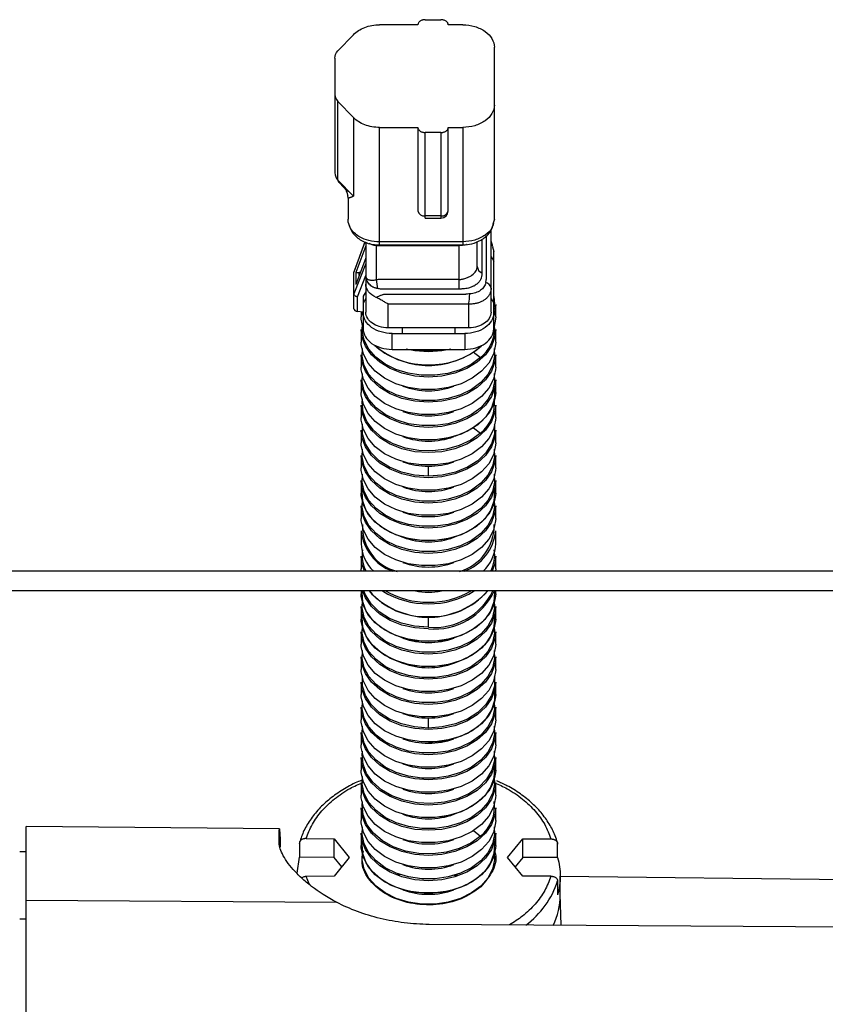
# Model space of a CAD drawing. Header units: millimetres. Extents: x -103 to 103, y -108 to 42.
# Tile 24 of 25: x -31 to 30, y -33 to 42. Entities that reach past the tile are written whole.
import ezdxf

# ---------------------------------------------------------------- set-up
doc = ezdxf.new("R2010")
doc.units = ezdxf.units.MM

msp = doc.modelspace()

# ---------------------------------------------------------------- linework, layer by layer
at = {"color": 7, "linetype": 'Continuous', "lineweight": 25}
for p, q in [((-0.25, 41.82), (0.95, 41.82)), ((-0.8, 41.431), (-3.7, 41.431)), ((2.6, 41.431), (1.5, 41.431)), ((-5.69, 40.682), (-6.861, 39.454)), ((5, 26.687), (5, 39.734)), ((-7.1, 38.901), (-7.1, 30.207)), ((-6.861, 35.629), (-5.69, 34.401)), ((-6.861, 29.654), (-6.861, 35.629)), ((-5.69, 34.401), (-5.69, 28.426)), ((-3.7, 33.653), (-0.8, 33.653)), ((-3.7, 24.738), (-3.7, 33.653)), ((-0.8, 33.653), (-0.8, 27.324)), ((1.5, 27.324), (1.5, 33.653)), ((1.5, 33.653), (2.6, 33.653)), ((2.6, 33.653), (2.6, 24.974)), ((-0.25, 26.774), (-0.25, 33.264)), ((0.95, 33.264), (-0.25, 33.264)), ((0.95, 33.264), (0.95, 26.774)), ((-5.69, 28.426), (-6.861, 29.654)), ((-6.808, 29.507), (-6.385, 29.063)), ((-6.1, 28.322), (-6.1, 26.692)), ((0.95, 26.935), (-0.25, 26.935)), ((-0.25, 26.774), (0.95, 26.774)), ((5, 26.687), (4.896, 26.32)), ((-4.811, 24.974), (-5.651, 22.671)), ((-4.75, 24.679), (-5.516, 22.657)), ((-4.75, 24.939), (-4.75, 22.374)), ((-3.95, 22.097), (-3.95, 24.691)), ((2.3, 24.69), (2.3, 21.389)), ((3.7, 23.101), (3.7, 24.994)), ((4.851, 24.598), (4.95, 24.248)), ((4.95, 18.379), (4.95, 24.248)), ((-4.75, 23.323), (-5.65, 21.039)), ((-4.75, 23.759), (-5.516, 21.738)), ((4.75, 23.859), (4.95, 23.506)), ((-5.65, 19.906), (-5.65, 22.65)), ((-5.516, 22.657), (-5.516, 21.738)), ((-5.516, 22.657), (-5.25, 22.657)), ((-5.392, 20.8), (-4.75, 22.43)), ((-5.25, 22.657), (-5.138, 22.737)), ((-5.25, 22.44), (-5.25, 22.657)), ((-4.75, 22.275), (-4.75, 19.652)), ((-5.652, 21.326), (-5.65, 21.326)), ((-4.75, 21.187), (-4.95, 20.854)), ((2.3, 21.389), (-3.645, 21.389)), ((2.796, 20.991), (-3.355, 20.991)), ((4.75, 19.652), (4.75, 21.458)), ((-5.392, 19.696), (-5.392, 20.8)), ((-4.95, 20.854), (-4.95, 18.379)), ((-4.75, 20.677), (-4.95, 20.324)), ((-3.05, 18.45), (-3.05, 20.268)), ((3.05, 20.256), (3.05, 18.45)), ((4.75, 20.677), (4.95, 20.324)), ((5.1, 19.282), (5.1, 20.234)), ((-4.95, 19.652), (-5.392, 19.696)), ((-5.1, 19.667), (-5.1, 19.282)), ((-4.95, 19.365), (-5.035, 19.66)), ((-5.1, 18.324), (-5.1, 17.373)), ((3.05, 18.45), (-3.05, 18.45)), ((-2.75, 18.025), (2.75, 18.025)), ((-2.75, 16.823), (-2.75, 18.025)), ((-2, 18.45), (-2, 18.025)), ((2, 18.45), (2, 18.025)), ((2.75, 18.025), (2.75, 16.823)), ((5.1, 17.373), (5.1, 18.324)), ((-2.75, 16.823), (2.75, 16.823)), ((-5.1, 16.415), (-5.1, 15.464)), ((5.1, 15.464), (5.1, 16.415)), ((-5.1, 14.506), (-5.1, 13.555)), ((5.1, 13.555), (5.1, 14.506)), ((-5.1, 12.597), (-5.1, 11.645)), ((5.1, 11.645), (5.1, 12.597)), ((-5.1, 10.688), (-5.1, 9.736)), ((5.1, 9.736), (5.1, 10.688)), ((-5.1, 8.778), (-5.1, 7.827)), ((5.1, 7.827), (5.1, 8.778)), ((0, 7.203), (0, 7.961)), ((-5.1, 6.869), (-5.1, 5.918)), ((5.1, 5.918), (5.1, 6.869)), ((-5.1, 4.96), (-5.1, 4.009)), ((5.1, 4.009), (5.1, 4.96)), ((-5.1, 3.051), (-5.1, 2.099)), ((5.1, 2.099), (5.1, 3.051)), ((-5.1, 1.142), (-5.1, 0.19)), ((5.1, 0.19), (5.1, 1.142)), ((86.2, 0), (-86.2, 0)), ((86.2, -1.5), (-86.2, -1.5)), ((-5.1, -1.5), (-5.1, -1.719)), ((5.1, -1.719), (5.1, -1.5)), ((-5.1, -2.677), (-5.1, -3.628)), ((5.1, -3.628), (5.1, -2.677)), ((0, -4.252), (0, -3.494)), ((-5.1, -4.586), (-5.1, -5.537)), ((5.1, -5.537), (5.1, -4.586)), ((-5.1, -6.495), (-5.1, -7.446)), ((5.1, -7.446), (5.1, -6.495)), ((-5.1, -8.404), (-5.1, -9.356)), ((5.1, -9.356), (5.1, -8.404)), ((-5.1, -10.313), (-5.1, -11.265)), ((5.1, -11.265), (5.1, -10.313)), ((0, -11.889), (0, -11.131)), ((-5.1, -12.223), (-5.1, -13.174)), ((5.1, -13.174), (5.1, -12.223)), ((-5.1, -14.132), (-5.1, -15.083)), ((5.1, -15.083), (5.1, -14.132)), ((-5.1, -16.041), (-5.1, -16.992)), ((5.1, -16.992), (5.1, -16.041)), ((-5.1, -17.95), (-5.1, -18.902)), ((5.1, -18.902), (5.1, -17.95)), ((-11.297, -19.534), (-30.5, -19.366)), ((-30.5, -107.5), (-30.5, -19.366)), ((-5.1, -19.859), (-5.1, -20.811)), ((5.1, -20.811), (5.1, -19.859)), ((-9.788, -20.621), (-9.788, -21.681)), ((-9.279, -20.274), (-7.155, -20.3)), ((-7.155, -20.3), (-6, -21.714)), ((-7.155, -21.714), (-7.155, -20.3)), ((6, -21.714), (7.155, -20.3)), ((7.155, -20.3), (9.287, -20.3)), ((7.155, -21.714), (7.155, -20.3)), ((9.798, -21.714), (9.798, -20.653)), ((-30.5, -21.271), (-31, -21.266)), ((-9.967, -22.904), (-9.788, -21.681)), ((-7.155, -21.714), (-9.788, -21.681)), ((-6, -21.714), (-7.155, -23.128)), ((-6.577, -22.421), (-7.155, -21.714)), ((7.155, -23.128), (6, -21.714)), ((7.155, -21.714), (6.577, -22.421)), ((9.798, -21.714), (7.155, -21.714)), ((-7.155, -23.128), (-9.279, -23.154)), ((-2.381, -22.989), (-2.18, -22.991)), ((1.935, -23.037), (2.224, -23.04)), ((9.287, -23.128), (7.155, -23.128)), ((10, -24.542), (10, -23.128)), ((10.003, -23.127), (86.611, -23.981)), ((9.798, -23.482), (9.798, -24.542)), ((10.058, -26.844), (10, -24.481)), ((-30.5, -24.949), (-6.966, -25.103)), ((-30.5, -26.381), (-31, -26.377)), ((86.7, -27.318), (0.053, -26.782))]:
    msp.add_line(p, q, dxfattribs=at)
at = {"color": 8, "linetype": 'Continuous', "lineweight": 25}
for p, q in [((-6.357, 29.086), (-5.69, 28.426)), ((4.394, 22.121), (4.394, 25.456)), ((-5.65, 22.649), (-4.803, 24.969)), ((4.056, 25.175), (4.056, 22.63)), ((3.392, 16.634), (3.948, 16.194)), ((3.421, 10.883), (3.948, 10.466)), ((3.421, -19.664), (3.948, -20.081)), ((-9.016, -23.754), (-9.279, -23.154))]:
    msp.add_line(p, q, dxfattribs=at)
at = {"color": 7, "linetype": 'Continuous', "lineweight": 25, "flags": 128}
for points in [[(-6.099, 28.313), (-6.112, 28.481), (-6.118, 28.521)], [(2.618, 24.74), (2.617, 24.741), (2.616, 24.743)], [(5.1, 20.234), (5.041, 19.687), (4.95, 19.365)], [(-4.95, 18.414), (-5.093, 19.1), (-5.1, 19.282)], [(3.948, 16.194), (3.242, 15.678), (2.405, 15.273), (1.47, 14.995), (0.474, 14.855), (-0.54, 14.86), (-1.533, 15.009), (-2.463, 15.295), (-3.293, 15.708), (-3.988, 16.231), (-4.521, 16.841), (-4.87, 17.515), (-5.02, 18.225), (-4.992, 18.803)], [(5.1, 19.282), (5.093, 19.1), (4.95, 18.414)], [(0, 14.718), (-1.027, 14.792), (-2.011, 15.01), (-2.913, 15.365), (-3.696, 15.84), (-4.328, 16.417), (-4.783, 17.072), (-5.041, 17.778), (-5.1, 18.324)], [(5.1, 18.324), (5.041, 17.778), (4.783, 17.072), (4.328, 16.417), (3.696, 15.84), (2.913, 15.365), (2.011, 15.01), (1.027, 14.792), (0, 14.718)], [(5.1, 17.373), (5.093, 17.19), (4.937, 16.469), (4.579, 15.785), (4.033, 15.166), (3.322, 14.637), (2.475, 14.22), (1.527, 13.932), (0.516, 13.785), (-0.516, 13.785), (-1.527, 13.932), (-2.475, 14.22), (-3.322, 14.637), (-4.033, 15.166), (-4.579, 15.785), (-4.937, 16.469), (-5.093, 17.19), (-5.1, 17.373)], [(4.992, 16.894), (5.019, 16.304), (4.865, 15.593), (4.512, 14.919), (3.974, 14.309), (3.273, 13.787), (2.439, 13.377), (1.504, 13.093), (0.508, 12.948), (-0.508, 12.948), (-1.504, 13.093), (-2.439, 13.377), (-3.273, 13.787), (-3.974, 14.309), (-4.512, 14.919), (-4.865, 15.593), (-5.019, 16.304), (-4.992, 16.894)], [(0, 16.627), (-1.027, 16.701), (-1.693, 16.832)], [(1.693, 16.832), (1.027, 16.701), (0, 16.627)], [(0, 12.809), (-1.027, 12.883), (-2.011, 13.101), (-2.913, 13.455), (-3.696, 13.931), (-4.328, 14.508), (-4.783, 15.163), (-5.041, 15.869), (-5.1, 16.415)], [(5.1, 16.415), (5.041, 15.869), (4.783, 15.163), (4.328, 14.508), (3.696, 13.931), (2.913, 13.455), (2.011, 13.101), (1.027, 12.883), (0, 12.809)], [(5.1, 15.464), (5.093, 15.281), (4.937, 14.56), (4.579, 13.876), (4.033, 13.256), (3.322, 12.728), (2.475, 12.311), (1.527, 12.023), (0.516, 11.876), (-0.516, 11.876), (-1.527, 12.023), (-2.475, 12.311), (-3.322, 12.728), (-4.033, 13.256), (-4.579, 13.876), (-4.937, 14.56), (-5.093, 15.281), (-5.1, 15.464)], [(4.992, 14.985), (5.019, 14.394), (4.865, 13.684), (4.512, 13.01), (3.974, 12.399), (3.273, 11.878), (2.439, 11.468), (1.504, 11.184), (0.508, 11.039), (-0.508, 11.039), (-1.504, 11.184), (-2.439, 11.468), (-3.273, 11.878), (-3.974, 12.399), (-4.512, 13.01), (-4.865, 13.684), (-5.019, 14.394), (-4.992, 14.985)], [(0, 10.9), (-1.027, 10.974), (-2.011, 11.192), (-2.913, 11.546), (-3.696, 12.021), (-4.328, 12.598), (-4.783, 13.254), (-5.041, 13.96), (-5.1, 14.506)], [(5.1, 14.506), (5.041, 13.96), (4.783, 13.254), (4.328, 12.598), (3.696, 12.021), (2.913, 11.546), (2.011, 11.192), (1.027, 10.974), (0, 10.9)], [(5.1, 13.555), (5.093, 13.372), (4.937, 12.651), (4.579, 11.966), (4.033, 11.347), (3.322, 10.818), (2.475, 10.401), (1.527, 10.114), (0.516, 9.967), (-0.516, 9.967), (-1.527, 10.114), (-2.475, 10.401), (-3.322, 10.818), (-4.033, 11.347), (-4.579, 11.966), (-4.937, 12.651), (-5.093, 13.372), (-5.1, 13.555)], [(5.004, 13.811), (4.998, 13.115), (4.779, 12.388), (4.352, 11.709), (3.734, 11.109), (2.954, 10.611), (2.044, 10.24), (1.045, 10.01), (0, 9.933)], [(3.948, 10.466), (3.215, 9.934), (2.341, 9.521), (1.366, 9.246), (0.331, 9.12), (-0.719, 9.148), (-1.738, 9.331), (-2.68, 9.659), (-3.505, 10.119), (-4.177, 10.69), (-4.667, 11.347), (-4.952, 12.062), (-5.021, 12.803), (-4.992, 13.076)], [(0, 8.991), (-1.027, 9.064), (-2.011, 9.283), (-2.913, 9.637), (-3.696, 10.112), (-4.328, 10.689), (-4.783, 11.344), (-5.041, 12.051), (-5.1, 12.597)], [(5.1, 12.597), (5.041, 12.051), (4.783, 11.344), (4.328, 10.689), (3.696, 10.112), (2.913, 9.637), (2.011, 9.283), (1.027, 9.064), (0, 8.991)], [(5.1, 11.645), (5.093, 11.463), (4.937, 10.742), (4.579, 10.057), (4.033, 9.438), (3.322, 8.909), (2.475, 8.492), (1.527, 8.205), (0.516, 8.058), (-0.516, 8.058), (-1.527, 8.205), (-2.475, 8.492), (-3.322, 8.909), (-4.033, 9.438), (-4.579, 10.057), (-4.937, 10.742), (-5.093, 11.463), (-5.1, 11.645)], [(0, 7.081), (-1.027, 7.155), (-2.011, 7.374), (-2.913, 7.728), (-3.696, 8.203), (-4.328, 8.78), (-4.783, 9.435), (-5.041, 10.142), (-5.1, 10.688)], [(0, 7.203), (-1.045, 7.28), (-2.044, 7.51), (-2.954, 7.881), (-3.734, 8.378), (-4.352, 8.979), (-4.779, 9.658), (-4.998, 10.385), (-4.998, 11.127), (-4.992, 11.167)], [(4.992, 11.167), (4.998, 11.127), (4.998, 10.385), (4.779, 9.658), (4.352, 8.979), (3.734, 8.378), (2.954, 7.881), (2.044, 7.51), (1.045, 7.28), (0, 7.203)], [(5.1, 10.688), (5.041, 10.142), (4.783, 9.435), (4.328, 8.78), (3.696, 8.203), (2.913, 7.728), (2.011, 7.374), (1.027, 7.155), (0, 7.081)], [(5.1, 9.736), (5.093, 9.554), (4.937, 8.832), (4.579, 8.148), (4.033, 7.529), (3.322, 7), (2.475, 6.583), (1.527, 6.295), (0.516, 6.148), (-0.516, 6.148), (-1.527, 6.295), (-2.475, 6.583), (-3.322, 7), (-4.033, 7.529), (-4.579, 8.148), (-4.937, 8.832), (-5.093, 9.554), (-5.1, 9.736)], [(4.992, 9.257), (5.019, 8.667), (4.865, 7.956), (4.512, 7.282), (3.974, 6.672), (3.273, 6.151), (2.439, 5.74), (1.504, 5.456), (0.508, 5.312), (-0.508, 5.312), (-1.504, 5.456), (-2.439, 5.74), (-3.273, 6.151), (-3.974, 6.672), (-4.512, 7.282), (-4.865, 7.956), (-5.019, 8.667), (-4.992, 9.257)], [(0, 5.172), (-1.027, 5.246), (-2.011, 5.464), (-2.913, 5.819), (-3.696, 6.294), (-4.328, 6.871), (-4.783, 7.526), (-5.041, 8.232), (-5.1, 8.778)], [(5.1, 8.778), (5.041, 8.232), (4.783, 7.526), (4.328, 6.871), (3.696, 6.294), (2.913, 5.819), (2.011, 5.464), (1.027, 5.246), (0, 5.172)], [(5.1, 7.827), (5.093, 7.644), (4.937, 6.923), (4.579, 6.239), (4.033, 5.62), (3.322, 5.091), (2.475, 4.674), (1.527, 4.386), (0.516, 4.239), (-0.516, 4.239), (-1.527, 4.386), (-2.475, 4.674), (-3.322, 5.091), (-4.033, 5.62), (-4.579, 6.239), (-4.937, 6.923), (-5.093, 7.644), (-5.1, 7.827)], [(0, 3.263), (-1.027, 3.337), (-2.011, 3.555), (-2.913, 3.909), (-3.696, 4.385), (-4.328, 4.962), (-4.783, 5.617), (-5.041, 6.323), (-5.1, 6.869)], [(4.992, 7.348), (5.019, 6.758), (4.865, 6.047), (4.512, 5.373), (3.974, 4.763), (3.273, 4.242), (2.439, 3.831), (1.504, 3.547), (0.508, 3.403), (-0.508, 3.403), (-1.504, 3.547), (-2.439, 3.831), (-3.273, 4.242), (-3.974, 4.763), (-4.512, 5.373), (-4.865, 6.047), (-5.019, 6.758), (-4.992, 7.348)], [(5.1, 6.869), (5.041, 6.323), (4.783, 5.617), (4.328, 4.962), (3.696, 4.385), (2.913, 3.909), (2.011, 3.555), (1.027, 3.337), (0, 3.263)], [(0, 2.296), (-1.012, 2.369), (-1.982, 2.584), (-2.871, 2.933), (-3.642, 3.401), (-4.265, 3.97), (-4.712, 4.615), (-4.967, 5.311), (-5.019, 6.029), (-5.004, 6.174)], [(5.004, 6.174), (5.019, 6.029), (4.967, 5.311), (4.712, 4.615), (4.265, 3.97), (3.642, 3.401), (2.871, 2.933), (1.982, 2.584), (1.012, 2.369), (0, 2.296)], [(5.1, 5.918), (5.093, 5.735), (4.937, 5.014), (4.579, 4.33), (4.033, 3.71), (3.322, 3.182), (2.475, 2.765), (1.527, 2.477), (0.516, 2.33), (-0.516, 2.33), (-1.527, 2.477), (-2.475, 2.765), (-3.322, 3.182), (-4.033, 3.71), (-4.579, 4.33), (-4.937, 5.014), (-5.093, 5.735), (-5.1, 5.918)], [(4.992, 5.439), (5.019, 4.849), (4.865, 4.138), (4.512, 3.464), (3.974, 2.853), (3.273, 2.332), (2.439, 1.922), (1.504, 1.638), (0.508, 1.493), (-0.508, 1.493), (-1.504, 1.638), (-2.439, 1.922), (-3.273, 2.332), (-3.974, 2.853), (-4.512, 3.464), (-4.865, 4.138), (-5.019, 4.849), (-4.992, 5.439)], [(0, 1.354), (-1.027, 1.428), (-2.011, 1.646), (-2.913, 2), (-3.696, 2.475), (-4.328, 3.052), (-4.783, 3.708), (-5.041, 4.414), (-5.1, 4.96)], [(5.1, 4.96), (5.041, 4.414), (4.783, 3.708), (4.328, 3.052), (3.696, 2.475), (2.913, 2), (2.011, 1.646), (1.027, 1.428), (0, 1.354)], [(5.1, 4.009), (5.093, 3.826), (4.937, 3.105), (4.579, 2.42), (4.033, 1.801), (3.322, 1.272), (2.475, 0.856), (1.527, 0.568), (0.516, 0.421), (-0.516, 0.421), (-1.527, 0.568), (-2.475, 0.856), (-3.322, 1.272), (-4.033, 1.801), (-4.579, 2.42), (-4.937, 3.105), (-5.093, 3.826), (-5.1, 4.009)], [(-4.838, 0), (-5.041, 0.596), (-5.1, 1.142)], [(5.1, 1.142), (5.041, 0.596), (4.838, 0)], [(-5.093, 0), (-5.093, 0.008), (-5.1, 0.19)], [(5.1, 0.19), (5.093, 0.008), (5.093, 0)], [(0, -4.374), (-1.027, -4.3), (-2.011, -4.081), (-2.913, -3.727), (-3.696, -3.252), (-4.328, -2.675), (-4.783, -2.02), (-5.004, -1.463)], [(5.004, -1.463), (5.019, -1.607), (4.967, -2.325), (4.712, -3.021), (4.265, -3.667), (3.642, -4.235), (2.871, -4.704), (1.982, -5.053), (1.012, -5.268), (0, -5.341)], [(5.1, -1.719), (5.093, -1.902), (4.937, -2.623), (4.579, -3.307), (4.033, -3.926), (3.322, -4.455), (2.475, -4.872), (1.527, -5.16), (0.516, -5.307), (-0.516, -5.307), (-1.527, -5.16), (-2.475, -4.872), (-3.322, -4.455), (-4.033, -3.926), (-4.579, -3.307), (-4.937, -2.623), (-5.093, -1.902), (-5.1, -1.719)], [(0, -5.341), (-1.012, -5.268), (-1.982, -5.053), (-2.871, -4.704), (-3.642, -4.235), (-4.265, -3.667), (-4.712, -3.021), (-4.967, -2.325), (-5.019, -1.607), (-5.009, -1.5)], [(4.992, -2.198), (5.019, -2.788), (4.865, -3.499), (4.512, -4.173), (3.974, -4.783), (3.273, -5.304), (2.439, -5.715), (1.504, -5.999), (0.508, -6.143), (-0.508, -6.143), (-1.504, -5.999), (-2.439, -5.715), (-3.273, -5.304), (-3.974, -4.783), (-4.512, -4.173), (-4.865, -3.499), (-5.019, -2.788), (-4.992, -2.198)], [(0, -4.252), (-1.045, -4.175), (-2.044, -3.945), (-2.954, -3.574), (-3.734, -3.077), (-4.352, -2.476), (-4.779, -1.797), (-4.896, -1.5)], [(0.562, -1.5), (0, -1.522), (-0.562, -1.5)], [(0, -6.283), (-1.027, -6.209), (-2.011, -5.991), (-2.913, -5.637), (-3.696, -5.161), (-4.328, -4.584), (-4.783, -3.929), (-5.041, -3.223), (-5.1, -2.677)], [(5.1, -2.677), (5.041, -3.223), (4.783, -3.929), (4.328, -4.584), (3.696, -5.161), (2.913, -5.637), (2.011, -5.991), (1.027, -6.209), (0, -6.283)], [(5.1, -3.628), (5.093, -3.811), (4.937, -4.532), (4.579, -5.216), (4.033, -5.835), (3.322, -6.364), (2.475, -6.781), (1.527, -7.069), (0.516, -7.216), (-0.516, -7.216), (-1.527, -7.069), (-2.475, -6.781), (-3.322, -6.364), (-4.033, -5.835), (-4.579, -5.216), (-4.937, -4.532), (-5.093, -3.811), (-5.1, -3.628)], [(0, -7.25), (-1.012, -7.177), (-1.982, -6.962), (-2.871, -6.613), (-3.642, -6.145), (-4.265, -5.576), (-4.712, -4.931), (-4.967, -4.235), (-5.019, -3.517), (-5.004, -3.372)], [(5.004, -3.372), (5.019, -3.517), (4.967, -4.235), (4.712, -4.931), (4.265, -5.576), (3.642, -6.145), (2.871, -6.613), (1.982, -6.962), (1.012, -7.177), (0, -7.25)], [(4.992, -4.107), (5.019, -4.697), (4.865, -5.408), (4.512, -6.082), (3.974, -6.693), (3.273, -7.214), (2.439, -7.624), (1.504, -7.908), (0.508, -8.053), (-0.508, -8.053), (-1.504, -7.908), (-2.439, -7.624), (-3.273, -7.214), (-3.974, -6.693), (-4.512, -6.082), (-4.865, -5.408), (-5.019, -4.697), (-4.992, -4.107)], [(0, -8.192), (-1.027, -8.118), (-2.011, -7.9), (-2.913, -7.546), (-3.696, -7.07), (-4.328, -6.493), (-4.783, -5.838), (-5.041, -5.132), (-5.1, -4.586)], [(5.1, -4.586), (5.041, -5.132), (4.783, -5.838), (4.328, -6.493), (3.696, -7.07), (2.913, -7.546), (2.011, -7.9), (1.027, -8.118), (0, -8.192)], [(5.1, -5.537), (5.093, -5.72), (4.937, -6.441), (4.579, -7.125), (4.033, -7.745), (3.322, -8.274), (2.475, -8.69), (1.527, -8.978), (0.516, -9.125), (-0.516, -9.125), (-1.527, -8.978), (-2.475, -8.69), (-3.322, -8.274), (-4.033, -7.745), (-4.579, -7.125), (-4.937, -6.441), (-5.093, -5.72), (-5.1, -5.537)], [(0, -10.101), (-1.027, -10.027), (-2.011, -9.809), (-2.913, -9.455), (-3.696, -8.98), (-4.328, -8.403), (-4.783, -7.748), (-5.041, -7.041), (-5.1, -6.495)], [(4.992, -6.016), (5.019, -6.607), (4.865, -7.317), (4.512, -7.992), (3.974, -8.602), (3.273, -9.123), (2.439, -9.534), (1.504, -9.817), (0.508, -9.962), (-0.508, -9.962), (-1.504, -9.817), (-2.439, -9.534), (-3.273, -9.123), (-3.974, -8.602), (-4.512, -7.992), (-4.865, -7.317), (-5.019, -6.607), (-4.992, -6.016)], [(5.1, -6.495), (5.041, -7.041), (4.783, -7.748), (4.328, -8.403), (3.696, -8.98), (2.913, -9.455), (2.011, -9.809), (1.027, -10.027), (0, -10.101)], [(5.1, -7.446), (5.093, -7.629), (4.937, -8.35), (4.579, -9.035), (4.033, -9.654), (3.322, -10.183), (2.475, -10.6), (1.527, -10.887), (0.516, -11.034), (-0.516, -11.034), (-1.527, -10.887), (-2.475, -10.6), (-3.322, -10.183), (-4.033, -9.654), (-4.579, -9.035), (-4.937, -8.35), (-5.093, -7.629), (-5.1, -7.446)], [(0, -11.889), (-1.045, -11.812), (-2.044, -11.582), (-2.954, -11.211), (-3.734, -10.714), (-4.352, -10.113), (-4.779, -9.434), (-4.998, -8.707), (-4.998, -7.964), (-4.992, -7.925)], [(4.992, -7.925), (4.998, -7.964), (4.998, -8.707), (4.779, -9.434), (4.352, -10.113), (3.734, -10.714), (2.954, -11.211), (2.044, -11.582), (1.045, -11.812), (0, -11.889)], [(0, -12.011), (-1.027, -11.937), (-2.011, -11.718), (-2.913, -11.364), (-3.696, -10.889), (-4.328, -10.312), (-4.783, -9.657), (-5.041, -8.95), (-5.1, -8.404)], [(5.1, -8.404), (5.041, -8.95), (4.783, -9.657), (4.328, -10.312), (3.696, -10.889), (2.913, -11.364), (2.011, -11.718), (1.027, -11.937), (0, -12.011)], [(5.1, -9.356), (5.093, -9.538), (4.937, -10.26), (4.579, -10.944), (4.033, -11.563), (3.322, -12.092), (2.475, -12.509), (1.527, -12.797), (0.516, -12.943), (-0.516, -12.943), (-1.527, -12.797), (-2.475, -12.509), (-3.322, -12.092), (-4.033, -11.563), (-4.579, -10.944), (-4.937, -10.26), (-5.093, -9.538), (-5.1, -9.356)], [(5.004, -9.1), (4.998, -9.796), (4.779, -10.522), (4.352, -11.201), (3.734, -11.802), (2.954, -12.299), (2.044, -12.67), (1.045, -12.9), (0, -12.977)], [(0, -13.92), (-1.027, -13.846), (-2.011, -13.627), (-2.913, -13.273), (-3.696, -12.798), (-4.328, -12.221), (-4.783, -11.566), (-5.041, -10.86), (-5.1, -10.313)], [(4.992, -9.835), (5.019, -10.425), (4.865, -11.136), (4.512, -11.81), (3.974, -12.42), (3.273, -12.941), (2.439, -13.352), (1.504, -13.635), (0.508, -13.78), (-0.508, -13.78), (-1.504, -13.635), (-2.439, -13.352), (-3.273, -12.941), (-3.974, -12.42), (-4.512, -11.81), (-4.865, -11.136), (-5.019, -10.425), (-4.992, -9.835)], [(5.1, -10.313), (5.041, -10.86), (4.783, -11.566), (4.328, -12.221), (3.696, -12.798), (2.913, -13.273), (2.011, -13.627), (1.027, -13.846), (0, -13.92)], [(5.1, -11.265), (5.093, -11.447), (4.937, -12.169), (4.579, -12.853), (4.033, -13.472), (3.322, -14.001), (2.475, -14.418), (1.527, -14.706), (0.516, -14.853), (-0.516, -14.853), (-1.527, -14.706), (-2.475, -14.418), (-3.322, -14.001), (-4.033, -13.472), (-4.579, -12.853), (-4.937, -12.169), (-5.093, -11.447), (-5.1, -11.265)], [(4.992, -11.744), (5.019, -12.334), (4.865, -13.045), (4.512, -13.719), (3.974, -14.329), (3.273, -14.85), (2.439, -15.261), (1.504, -15.545), (0.508, -15.689), (-0.508, -15.689), (-1.504, -15.545), (-2.439, -15.261), (-3.273, -14.85), (-3.974, -14.329), (-4.512, -13.719), (-4.865, -13.045), (-5.019, -12.334), (-4.992, -11.744)], [(0, -15.829), (-1.027, -15.755), (-2.011, -15.537), (-2.913, -15.183), (-3.696, -14.707), (-4.328, -14.13), (-4.783, -13.475), (-5.041, -12.769), (-5.1, -12.223)], [(5.1, -12.223), (5.041, -12.769), (4.783, -13.475), (4.328, -14.13), (3.696, -14.707), (2.913, -15.183), (2.011, -15.537), (1.027, -15.755), (0, -15.829)], [(5.1, -13.174), (5.093, -13.357), (4.937, -14.078), (4.579, -14.762), (4.033, -15.381), (3.322, -15.91), (2.475, -16.327), (1.527, -16.615), (0.516, -16.762), (-0.516, -16.762), (-1.527, -16.615), (-2.475, -16.327), (-3.322, -15.91), (-4.033, -15.381), (-4.579, -14.762), (-4.937, -14.078), (-5.093, -13.357), (-5.1, -13.174)], [(0, -17.738), (-1.027, -17.664), (-2.011, -17.446), (-2.913, -17.092), (-3.696, -16.616), (-4.328, -16.039), (-4.783, -15.384), (-5.041, -14.678), (-5.1, -14.132)], [(4.992, -13.653), (5.007, -14.363), (4.813, -15.084), (4.414, -15.762), (3.827, -16.367), (3.076, -16.873), (2.194, -17.26), (1.218, -17.511), (0.191, -17.614), (-0.845, -17.566), (-1.845, -17.369), (-2.765, -17.03), (-3.568, -16.565), (-4.219, -15.994), (-4.69, -15.339), (-4.961, -14.631), (-5.02, -13.898), (-4.992, -13.653)], [(5.1, -14.132), (5.041, -14.678), (4.783, -15.384), (4.328, -16.039), (3.696, -16.616), (2.913, -17.092), (2.011, -17.446), (1.027, -17.664), (0, -17.738)], [(5.004, -14.827), (5.019, -14.972), (4.967, -15.69), (4.712, -16.386), (4.265, -17.031), (3.642, -17.6), (2.871, -18.068), (1.982, -18.417), (1.012, -18.632), (0, -18.705)], [(5.1, -15.083), (5.093, -15.266), (4.937, -15.987), (4.579, -16.671), (4.033, -17.291), (3.322, -17.819), (2.475, -18.236), (1.527, -18.524), (0.516, -18.671), (-0.516, -18.671), (-1.527, -18.524), (-2.475, -18.236), (-3.322, -17.819), (-4.033, -17.291), (-4.579, -16.671), (-4.937, -15.987), (-5.093, -15.266), (-5.1, -15.083)], [(4.992, -15.562), (5.019, -16.153), (4.865, -16.863), (4.512, -17.537), (3.974, -18.148), (3.273, -18.669), (2.439, -19.079), (1.504, -19.363), (0.508, -19.508), (-0.508, -19.508), (-1.504, -19.363), (-2.439, -19.079), (-3.273, -18.669), (-3.974, -18.148), (-4.512, -17.537), (-4.865, -16.863), (-5.019, -16.153), (-4.992, -15.562)], [(0, -19.647), (-1.027, -19.573), (-2.011, -19.355), (-2.913, -19.001), (-3.696, -18.526), (-4.328, -17.949), (-4.783, -17.293), (-5.041, -16.587), (-5.1, -16.041)], [(5.1, -16.041), (5.041, -16.587), (4.783, -17.293), (4.328, -17.949), (3.696, -18.526), (2.913, -19.001), (2.011, -19.355), (1.027, -19.573), (0, -19.647)], [(5.1, -16.992), (5.093, -17.175), (4.937, -17.896), (4.579, -18.581), (4.033, -19.2), (3.322, -19.729), (2.475, -20.146), (1.527, -20.433), (0.516, -20.58), (-0.516, -20.58), (-1.527, -20.433), (-2.475, -20.146), (-3.322, -19.729), (-4.033, -19.2), (-4.579, -18.581), (-4.937, -17.896), (-5.093, -17.175), (-5.1, -16.992)], [(3.948, -20.081), (3.215, -20.613), (2.341, -21.026), (1.366, -21.301), (0.331, -21.427), (-0.719, -21.399), (-1.738, -21.216), (-2.68, -20.888), (-3.505, -20.428), (-4.177, -19.857), (-4.667, -19.2), (-4.952, -18.485), (-5.021, -17.744), (-4.992, -17.471)], [(0, -21.556), (-1.027, -21.483), (-2.011, -21.264), (-2.913, -20.91), (-3.696, -20.435), (-4.328, -19.858), (-4.783, -19.203), (-5.041, -18.496), (-5.1, -17.95)], [(5.1, -17.95), (5.041, -18.496), (4.783, -19.203), (4.328, -19.858), (3.696, -20.435), (2.913, -20.91), (2.011, -21.264), (1.027, -21.483), (0, -21.556)], [(5.1, -18.902), (5.093, -19.084), (4.937, -19.806), (4.579, -20.49), (4.033, -21.109), (3.322, -21.638), (2.475, -22.055), (1.527, -22.342), (0.516, -22.489), (-0.516, -22.489), (-1.527, -22.342), (-2.475, -22.055), (-3.322, -21.638), (-4.033, -21.109), (-4.579, -20.49), (-4.937, -19.806), (-5.093, -19.084), (-5.1, -18.902)], [(4.992, -19.38), (5.019, -19.971), (4.865, -20.682), (4.512, -21.356), (3.974, -21.966), (3.273, -22.487), (2.439, -22.898), (1.504, -23.181), (0.508, -23.326), (-0.508, -23.326), (-1.504, -23.181), (-2.439, -22.898), (-3.273, -22.487), (-3.974, -21.966), (-4.512, -21.356), (-4.865, -20.682), (-5.019, -19.971), (-4.992, -19.38)], [(-11.331, -20.504), (-11.322, -19.985), (-11.311, -19.661), (-11.299, -19.536), (-11.285, -19.61), (-11.271, -19.883), (-11.255, -20.353), (-11.241, -20.914)], [(0, -23.466), (-1.027, -23.392), (-2.011, -23.173), (-2.913, -22.819), (-3.696, -22.344), (-4.328, -21.767), (-4.783, -21.112), (-5.041, -20.405), (-5.1, -19.859)], [(5.1, -19.859), (5.041, -20.405), (4.783, -21.112), (4.328, -21.767), (3.696, -22.344), (2.913, -22.819), (2.011, -23.173), (1.027, -23.392), (0, -23.466)], [(5.1, -20.811), (5.093, -20.993), (4.937, -21.715), (4.579, -22.399), (4.033, -23.018), (3.322, -23.547), (2.475, -23.964), (1.527, -24.252), (0.516, -24.399), (-0.516, -24.399), (-1.527, -24.252), (-2.475, -23.964), (-3.322, -23.547), (-4.033, -23.018), (-4.579, -22.399), (-4.937, -21.715), (-5.093, -20.993), (-5.1, -20.811)], [(0, -24.433), (-1.012, -24.36), (-1.982, -24.145), (-2.871, -23.796), (-3.642, -23.327), (-4.265, -22.759), (-4.712, -22.113), (-4.967, -21.417), (-5.019, -20.699), (-5.004, -20.555)], [(5.004, -20.555), (5.019, -20.699), (4.967, -21.417), (4.712, -22.113), (4.265, -22.759), (3.642, -23.327), (2.871, -23.796), (1.982, -24.145), (1.012, -24.36), (0, -24.433)], [(4.992, -21.29), (5.019, -21.88), (4.865, -22.591), (4.512, -23.265), (3.974, -23.875), (3.273, -24.396), (2.439, -24.807), (1.504, -25.091), (0.508, -25.235), (-0.508, -25.235), (-1.504, -25.091), (-2.439, -24.807), (-3.273, -24.396), (-3.974, -23.875), (-4.512, -23.265), (-4.865, -22.591), (-5.019, -21.88), (-4.992, -21.29)]]:
    msp.add_lwpolyline(points, dxfattribs=at)
at = {"color": 7, "linetype": 'Continuous', "lineweight": 25}
for centre, radius, start, end in [((-6.296, 30.227), 0.805, 181.37244, 225.37209), ((-6.655, 29.645), 0.206, 177.38778, 221.96276), ((-0.319, 27.421), 0.491, 191.42175, 278.04947), ((0.95, 27.324), 0.55, 270, 0), ((1.019, 27.421), 0.491, 261.95053, 348.57825), ((4.249, 23.146), 0.551, 184.70118, 249.54036), ((-10.133, 20.911), 6.296, 4.76499, 10.8557), ((4.241, 21.379), 0.515, 8.82112, 78.45906), ((-4.226, 21.483), 7.379, 350.42641, 356.48929), ((2.485, 20.302), 2.54, 347.62656, 13.9561), ((2.099, 18.462), 2.926, 309.18747, 359.606), ((0.002, 21.957), 6.331, 230.03916, 309.59104), ((-0.204, 21.496), 5.839, 230.10858, 271.99841), ((0, 23.809), 7.061, 262.14704, 278.35143), ((0.177, 21.563), 5.905, 268.28124, 310.23565), ((2.149, 12.7), 2.868, 308.85004, 7.53549), ((-1.492, 3.412), 3.626, 185.71413, 250.21922), ((-1.541, 3.34), 3.456, 176.85018, 256.2643), ((1.357, 3.476), 3.635, 286.03922, 0.8463), ((1.492, 3.412), 3.626, 289.78078, 354.28587), ((-2.168, 2.165), 2.933, 181.27685, 227.56941), ((-2.412, 1.213), 2.612, 171.0214, 207.672), ((2.168, 2.165), 2.933, 312.43059, 358.72315), ((2.412, 1.213), 2.612, 332.328, 8.9786), ((0.418, 0.665), 5.056, 265.25846, 335.1112), ((0, 2.615), 6.102, 222.40857, 317.59143), ((-0.309, 1.993), 5.433, 220.00751, 273.26526), ((-0.107, 3.881), 6.346, 237.98057, 270.96551), ((0, 4.237), 6.594, 240.46814, 299.53186), ((0.107, 3.881), 6.346, 269.03449, 302.01943), ((0.309, 1.993), 5.433, 266.73474, 319.99249), ((0.415, 0.74), 5.01, 265.24898, 333.43993), ((2.149, -17.847), 2.868, 308.85004, 7.53549)]:
    msp.add_arc(centre, radius, start, end, dxfattribs=at)
at = {"color": 8, "linetype": 'Continuous', "lineweight": 25}
for centre, radius, start, end in [((5.021, 25.027), 2.421, 181.26921, 186.74521), ((0, 21.296), 5.7, 250.1624, 289.8376), ((0, 19.327), 5.644, 249.95515, 290.04485), ((0, 17.418), 5.644, 249.95515, 290.04485), ((0, 15.508), 5.644, 249.95506, 290.04494), ((-0.035, 13.498), 5.537, 249.93175, 270.35703), ((0.035, 13.498), 5.537, 269.64297, 290.06825), ((0, 11.69), 5.644, 249.95515, 290.04485), ((0, 9.781), 5.644, 249.95515, 290.04485), ((0, 7.872), 5.644, 249.95515, 290.04485), ((0, 5.962), 5.644, 249.95515, 290.04485), ((0, 4.252), 5.837, 260.2135, 279.7865), ((-0.035, 2.043), 5.537, 249.93175, 270.35703), ((0.035, 2.043), 5.537, 269.64297, 290.06825), ((0, 0.235), 5.644, 249.95515, 290.04485), ((0, -1.674), 5.644, 249.95515, 290.04485), ((0, -3.583), 5.644, 249.95515, 290.04485), ((-0.035, -5.594), 5.537, 249.93175, 270.35703), ((0.035, -5.594), 5.537, 269.64297, 290.06825), ((0, -7.402), 5.644, 249.95515, 290.04485), ((0, -9.311), 5.644, 249.95515, 290.04485), ((0, -11.22), 5.644, 249.95586, 290.04414), ((0, -13.129), 5.644, 249.95515, 290.04485), ((0, -15.039), 5.644, 249.95506, 290.04494), ((0, -16.948), 5.644, 249.95515, 290.04485), ((3.415, -21.434), 6.703, 306.23365, 342.21511), ((0, -18.857), 5.644, 249.95515, 290.04485), ((4.714, -24.507), 5.286, 333.62833, 359.61773)]:
    msp.add_arc(centre, radius, start, end, dxfattribs=at)
at = {"color": 7, "linetype": 'Continuous', "lineweight": 25}
for points, knots in [([(-0.25, 41.82), (-0.273, 41.819), (-0.319, 41.818), (-0.387, 41.808), (-0.466, 41.79), (-0.554, 41.758), (-0.641, 41.708), (-0.713, 41.646), (-0.763, 41.577), (-0.795, 41.504), (-0.798, 41.455), (-0.8, 41.431)], [0, 0, 0, 0, 0.079547, 0.159173, 0.240127, 0.368415, 0.500064, 0.628207, 0.760004, 0.879083, 1, 1, 1, 1]), ([(1.5, 41.431), (1.499, 41.447), (1.498, 41.479), (1.484, 41.527), (1.459, 41.583), (1.413, 41.645), (1.342, 41.707), (1.255, 41.758), (1.157, 41.793), (1.054, 41.816), (0.985, 41.818), (0.95, 41.82)], [0, 0, 0, 0, 0.079547, 0.159173, 0.240127, 0.368415, 0.500064, 0.628207, 0.760004, 0.879083, 1, 1, 1, 1]), ([(-5.69, 40.682), (-5.471, 40.912), (-5.172, 41.102), (-4.482, 41.362), (-4.091, 41.431), (-3.7, 41.431)], [0, 0, 0, 0, 0.5, 0.5, 1, 1, 1, 1]), ([(2.6, 41.431), (2.914, 41.431), (3.228, 41.387), (3.809, 41.217), (4.075, 41.091), (4.519, 40.777), (4.697, 40.588), (4.938, 40.178), (5, 39.956), (5, 39.734)], [0, 0, 0, 0, 0.25, 0.25, 0.5, 0.5, 0.75, 0.75, 1, 1, 1, 1]), ([(-7.1, 36.182), (-7.099, 36.158), (-7.098, 36.109), (-7.086, 36.037), (-7.067, 35.964), (-7.031, 35.87), (-6.97, 35.754), (-6.897, 35.671), (-6.861, 35.629)], [0, 0, 0, 0, 0.124293, 0.248627, 0.373684, 0.500137, 0.748656, 1, 1, 1, 1]), ([(5, 35.35), (5, 35.127), (4.938, 34.905), (4.697, 34.495), (4.519, 34.307), (4.075, 33.992), (3.809, 33.867), (3.228, 33.697), (2.914, 33.653), (2.6, 33.653)], [0, 0, 0, 0, 0.25, 0.25, 0.5, 0.5, 0.75, 0.75, 1, 1, 1, 1]), ([(-3.7, 33.653), (-4.091, 33.653), (-4.482, 33.721), (-5.172, 33.981), (-5.471, 34.172), (-5.69, 34.401)], [0, 0, 0, 0, 0.5, 0.5, 1, 1, 1, 1]), ([(-0.8, 33.653), (-0.799, 33.636), (-0.798, 33.604), (-0.784, 33.556), (-0.759, 33.5), (-0.713, 33.438), (-0.642, 33.376), (-0.555, 33.325), (-0.457, 33.29), (-0.354, 33.267), (-0.285, 33.265), (-0.25, 33.264)], [0, 0, 0, 0, 0.079547, 0.159173, 0.240127, 0.368415, 0.500064, 0.628207, 0.760004, 0.879083, 1, 1, 1, 1]), ([(0.95, 33.264), (0.973, 33.264), (1.019, 33.265), (1.087, 33.275), (1.166, 33.293), (1.254, 33.325), (1.341, 33.375), (1.413, 33.437), (1.463, 33.506), (1.495, 33.579), (1.498, 33.628), (1.5, 33.653)], [0, 0, 0, 0, 0.079547, 0.159173, 0.240127, 0.368415, 0.500064, 0.628207, 0.760004, 0.879083, 1, 1, 1, 1]), ([(-6.424, 29.104), (-6.371, 29.049), (-6.247, 28.921), (-6.164, 28.662), (-6.117, 28.514)], [0, 0, 0, 0, 0.425005, 1, 1, 1, 1]), ([(-5.69, 28.426), (-5.715, 28.415), (-5.764, 28.395), (-5.825, 28.37), (-5.876, 28.35), (-5.918, 28.334), (-5.951, 28.322), (-5.997, 28.306), (-6.046, 28.294), (-6.087, 28.293), (-6.095, 28.307), (-6.099, 28.313)], [0, 0, 0, 0, 0.10782, 0.205912, 0.294275, 0.372912, 0.441825, 0.501017, 0.687088, 0.85332, 1, 1, 1, 1]), ([(-6.042, 26.353), (-6.053, 26.375), (-6.072, 26.416), (-6.09, 26.531), (-6.096, 26.621), (-6.1, 26.692)], [0, 0, 0, 0, 0.204829, 0.375094, 1, 1, 1, 1]), ([(-6.054, 26.354), (-6.001, 26.181), (-5.881, 25.789), (-5.422, 25.266), (-4.818, 24.921), (-4.204, 24.758), (-3.869, 24.745), (-3.7, 24.738)], [0, 0, 0, 0, 0.181168, 0.411398, 0.687883, 0.84198, 1, 1, 1, 1]), ([(2.618, 24.74), (2.841, 24.759), (3.313, 24.799), (4.019, 25.084), (4.529, 25.507), (4.834, 25.96), (4.913, 26.224), (4.954, 26.359)], [0, 0, 0, 0, 0.209319, 0.443007, 0.706793, 0.849756, 1, 1, 1, 1]), ([(4.75, 21.458), (4.75, 21.572), (4.75, 21.801), (4.75, 22.124), (4.75, 22.452), (4.75, 22.964), (4.75, 23.458), (4.75, 23.874), (4.75, 24.015), (4.75, 24.357), (4.75, 24.957), (4.75, 25.557), (4.75, 25.855), (4.75, 25.868)], [0, 0, 0, 0, 0.074404, 0.148766, 0.22313, 0.297491, 0.498799, 0.560016, 0.580765, 0.594941, 0.793241, 0.991541, 1, 1, 1, 1]), ([(-3.95, 24.691), (-3.82, 24.689), (-3.69, 24.69), (-3.429, 24.69), (-3.039, 24.69), (-2.127, 24.69), (-0.304, 24.69), (1.258, 24.69), (2.3, 24.69)], [0, 0, 0, 0, 0.0625, 0.0625, 0.125, 0.25, 0.5, 1, 1, 1, 1]), ([(2.6, 24.974), (2.469, 24.971), (2.338, 24.972), (2.075, 24.972), (1.681, 24.972), (0.763, 24.972), (-1.075, 24.972), (-2.65, 24.972), (-3.7, 24.972)], [0, 0, 0, 0, 0.0625, 0.0625, 0.125, 0.25, 0.5, 1, 1, 1, 1]), ([(-3.7, 24.742), (-2.749, 24.742), (-0.644, 24.741), (1.462, 24.743), (2.616, 24.743)], [0, 0, 0, 0, 0.451591, 1, 1, 1, 1]), ([(4.893, 24.6), (4.862, 24.691), (4.815, 24.833), (4.767, 24.975), (4.75, 25.026)], [0, 0, 0, 0, 0.645686, 1, 1, 1, 1]), ([(2.3, 22.111), (2.322, 22.112), (2.375, 22.113), (2.467, 22.125), (2.573, 22.145), (2.699, 22.175), (2.871, 22.226), (3.081, 22.313), (3.366, 22.48), (3.576, 22.695), (3.662, 22.88), (3.685, 22.966), (3.694, 23.009), (3.699, 23.053), (3.7, 23.085), (3.7, 23.101)], [0, 0, 0, 0, 0.030615, 0.07232, 0.125157, 0.177921, 0.250592, 0.373771, 0.500499, 0.749035, 0.874202, 0.905581, 0.936981, 0.968421, 1, 1, 1, 1]), ([(4.056, 22.63), (4.056, 22.602), (4.055, 22.545), (4.047, 22.491), (4.043, 22.464)], [0, 0, 0, 0, 0.499233, 1, 1, 1, 1]), ([(-4.75, 22.374), (-4.749, 22.356), (-4.748, 22.318), (-4.739, 22.268), (-4.735, 22.243)], [0, 0, 0, 0, 0.485403, 1, 1, 1, 1]), ([(-4.75, 22.374), (-4.75, 22.367), (-4.749, 22.352), (-4.746, 22.328), (-4.741, 22.303), (-4.736, 22.286), (-4.733, 22.277)], [0, 0, 0, 0, 0.269248, 0.499837, 0.737027, 1, 1, 1, 1]), ([(-4.729, 22.219), (-4.733, 22.233), (-4.739, 22.26), (-4.745, 22.302), (-4.749, 22.342), (-4.75, 22.363), (-4.75, 22.374)], [0, 0, 0, 0, 0.262829, 0.500626, 0.747988, 1, 1, 1, 1]), ([(-3.964, 20.76), (-4.204, 20.868), (-4.404, 21.019), (-4.677, 21.371), (-4.75, 21.572), (-4.75, 21.773)], [0, 0, 0, 0, 0.5, 0.5, 1, 1, 1, 1]), ([(2.3, 22.111), (1.258, 22.111), (-0.304, 22.111), (-2.127, 22.111), (-3.039, 22.111), (-3.469, 22.111), (-3.664, 22.111), (-3.762, 22.11), (-3.853, 22.105), (-3.918, 22.099), (-3.95, 22.097)], [0, 0, 0, 0, 0.499938, 0.749907, 0.874892, 0.937384, 0.956444, 0.968631, 0.984476, 1, 1, 1, 1]), ([(4.008, 22.246), (3.999, 22.218), (3.979, 22.164), (3.94, 22.087), (3.895, 22.015), (3.846, 21.951), (3.794, 21.892), (3.741, 21.839), (3.687, 21.791), (3.634, 21.749), (3.582, 21.712), (3.532, 21.68), (3.441, 21.625), (3.285, 21.547), (3.064, 21.47), (2.847, 21.426), (2.678, 21.407), (2.583, 21.405), (2.545, 21.405)], [0, 0, 0, 0, 0.060368, 0.117736, 0.172111, 0.223499, 0.271896, 0.317295, 0.359686, 0.399065, 0.435426, 0.468767, 0.499084, 0.612156, 0.748614, 0.859363, 0.943255, 1, 1, 1, 1]), ([(4.344, 21.883), (4.324, 21.772), (4.278, 21.663), (4.143, 21.465), (4.054, 21.375), (3.837, 21.222), (3.711, 21.159), (3.439, 21.069), (3.289, 21.04), (3.139, 21.031)], [0, 0, 0, 0, 0.25, 0.25, 0.5, 0.5, 0.75, 0.75, 1, 1, 1, 1]), ([(4.347, 21.896), (4.354, 21.936), (4.365, 21.995), (4.38, 22.059), (4.386, 22.091), (4.391, 22.108), (4.393, 22.117), (4.394, 22.121)], [0, 0, 0, 0, 0.499852, 0.749691, 0.874738, 0.937394, 1, 1, 1, 1]), ([(-5.392, 20.8), (-5.41, 20.804), (-5.444, 20.812), (-5.488, 20.83), (-5.525, 20.85), (-5.554, 20.87), (-5.595, 20.904), (-5.639, 20.96), (-5.647, 21.013), (-5.65, 21.038)], [0, 0, 0, 0, 0.126426, 0.239887, 0.340375, 0.427886, 0.502417, 0.759566, 1, 1, 1, 1]), ([(-3.355, 20.991), (-3.363, 20.989), (-3.375, 20.986), (-3.395, 20.979), (-3.427, 20.97), (-3.458, 20.959), (-3.522, 20.939), (-3.56, 20.928), (-3.629, 20.904), (-3.654, 20.894), (-3.71, 20.872), (-3.744, 20.857), (-3.844, 20.813), (-3.904, 20.787), (-3.964, 20.76)], [0, 0, 0, 0, 0.0625, 0.0625, 0.125, 0.25, 0.25, 0.5, 0.5, 0.625, 0.625, 0.75, 0.75, 1, 1, 1, 1]), ([(-3.645, 21.389), (-3.684, 21.398), (-3.756, 21.416), (-3.827, 21.428), (-3.859, 21.434)], [0, 0, 0, 0, 0.558194, 1, 1, 1, 1]), ([(2.545, 21.405), (2.504, 21.4), (2.423, 21.391), (2.341, 21.389), (2.3, 21.389)], [0, 0, 0, 0, 0.500472, 1, 1, 1, 1]), ([(3.139, 21.031), (3.084, 21.028), (3.001, 21.021), (2.914, 21.009), (2.87, 21.003), (2.855, 21.001), (2.825, 20.996), (2.809, 20.992), (2.796, 20.991)], [0, 0, 0, 0, 0.5, 0.75, 0.75, 0.875, 0.875, 1, 1, 1, 1]), ([(4.75, 21.458), (4.749, 21.426), (4.747, 21.363), (4.733, 21.269), (4.709, 21.175), (4.675, 21.082), (4.631, 20.99), (4.576, 20.901), (4.511, 20.814), (4.436, 20.73), (4.35, 20.651), (4.222, 20.553), (4.043, 20.447), (3.806, 20.35), (3.557, 20.286), (3.304, 20.252), (3.134, 20.254), (3.05, 20.256)], [0, 0, 0, 0, 0.046865, 0.094419, 0.142666, 0.191607, 0.241245, 0.291583, 0.342622, 0.394365, 0.446813, 0.499969, 0.605863, 0.708796, 0.808784, 0.905846, 1, 1, 1, 1]), ([(-3.05, 20.268), (-3.093, 20.29), (-3.167, 20.327), (-3.284, 20.392), (-3.389, 20.454), (-3.516, 20.531), (-3.655, 20.607), (-3.814, 20.69), (-3.915, 20.737), (-3.964, 20.76)], [0, 0, 0, 0, 0.146535, 0.250975, 0.396398, 0.501192, 0.674386, 0.839204, 1, 1, 1, 1]), ([(-3.05, 20.268), (-2.033, 20.268), (-0.508, 20.268), (1.271, 20.268), (2.16, 20.268), (2.542, 20.268), (2.732, 20.268), (2.796, 20.269), (2.923, 20.266), (2.987, 20.261), (3.05, 20.256)], [0, 0, 0, 0, 0.5, 0.75, 0.875, 0.9375, 0.9375, 0.96875, 0.96875, 1, 1, 1, 1]), ([(-5.65, 19.906), (-5.65, 19.856), (-5.623, 19.806), (-5.53, 19.729), (-5.463, 19.704), (-5.392, 19.696)], [0, 0, 0, 0, 0.5, 0.5, 1, 1, 1, 1]), ([(-2.75, 18.025), (-3.038, 18.025), (-3.326, 18.066), (-3.858, 18.222), (-4.102, 18.337), (-4.509, 18.625), (-4.672, 18.798), (-4.893, 19.174), (-4.95, 19.377), (-4.95, 19.581)], [0, 0, 0, 0, 0.25, 0.25, 0.5, 0.5, 0.75, 0.75, 1, 1, 1, 1]), ([(4.95, 19.581), (4.95, 19.377), (4.893, 19.174), (4.672, 18.798), (4.509, 18.625), (4.102, 18.337), (3.858, 18.222), (3.326, 18.066), (3.038, 18.025), (2.75, 18.025)], [0, 0, 0, 0, 0.25, 0.25, 0.5, 0.5, 0.75, 0.75, 1, 1, 1, 1]), ([(-4.95, 18.379), (-4.95, 18.175), (-4.893, 17.972), (-4.672, 17.596), (-4.509, 17.423), (-4.102, 17.135), (-3.858, 17.02), (-3.326, 16.864), (-3.038, 16.823), (-2.75, 16.823)], [0, 0, 0, 0, 0.25, 0.25, 0.5, 0.5, 0.75, 0.75, 1, 1, 1, 1]), ([(2.75, 16.823), (3.038, 16.823), (3.326, 16.864), (3.858, 17.02), (4.102, 17.135), (4.509, 17.423), (4.672, 17.596), (4.893, 17.972), (4.95, 18.175), (4.95, 18.379)], [0, 0, 0, 0, 0.25, 0.25, 0.5, 0.5, 0.75, 0.75, 1, 1, 1, 1]), ([(-4.992, -15.826), (-5.135, -15.881), (-5.675, -16.088), (-6.517, -16.563), (-7.49, -17.241), (-8.322, -18.016), (-9.001, -18.866), (-9.515, -19.755), (-9.716, -20.373), (-9.812, -20.67)], [0, 0, 0, 0, 0.057654, 0.217066, 0.376538, 0.535904, 0.694912, 0.853224, 1, 1, 1, 1]), ([(9.821, -20.704), (9.77, -20.53), (9.624, -20.04), (9.248, -19.26), (8.65, -18.393), (7.895, -17.592), (6.994, -16.874), (6.087, -16.302), (5.444, -16.021), (5.183, -15.907)], [0, 0, 0, 0, 0.087275, 0.246167, 0.405713, 0.566244, 0.727609, 0.889532, 1, 1, 1, 1]), ([(-6.966, -25.103), (-7.679, -24.727), (-8.311, -24.32), (-9.141, -23.685), (-9.4, -23.468), (-9.867, -23.038), (-10.075, -22.826), (-10.444, -22.41), (-10.604, -22.206), (-10.878, -21.811), (-10.991, -21.62), (-11.255, -21.083), (-11.335, -20.769), (-11.331, -20.504)], [0, 0, 0, 0, 0.25, 0.25, 0.375, 0.375, 0.5, 0.5, 0.625, 0.625, 0.75, 0.75, 1, 1, 1, 1]), ([(-9.279, -20.274), (-9.301, -20.274), (-9.344, -20.274), (-9.409, -20.283), (-9.483, -20.299), (-9.562, -20.327), (-9.639, -20.369), (-9.703, -20.422), (-9.751, -20.483), (-9.783, -20.55), (-9.787, -20.597), (-9.788, -20.621)], [0, 0, 0, 0, 0.082169, 0.165314, 0.250758, 0.373184, 0.499874, 0.621224, 0.749285, 0.874058, 1, 1, 1, 1]), ([(9.287, -20.3), (9.31, -20.3), (9.354, -20.301), (9.418, -20.31), (9.475, -20.324), (9.527, -20.34), (9.573, -20.359), (9.612, -20.38), (9.67, -20.416), (9.735, -20.475), (9.788, -20.562), (9.795, -20.623), (9.798, -20.653)], [0, 0, 0, 0, 0.0862968, 0.1676804, 0.2441469, 0.3156942, 0.3823222, 0.4440338, 0.5008348, 0.6728117, 0.8390726, 1, 1, 1, 1]), ([(3.978, -23.93), (3.508, -24.264), (2.568, -24.934), (0.605, -25.358), (-1.405, -25.251), (-3.22, -24.599), (-4.513, -23.512), (-5.151, -22.289), (-4.989, -21.508), (-4.924, -21.193)], [0, 0, 0, 0, 0.149763, 0.299526, 0.449289, 0.599052, 0.748815, 0.898578, 1, 1, 1, 1]), ([(4.987, -21.202), (5.001, -21.232), (5.226, -21.703), (4.983, -22.735), (4.313, -23.531), (3.978, -23.93)], [0, 0, 0, 0, 0.032819, 0.516409, 1, 1, 1, 1]), ([(9.287, -23.128), (9.309, -23.129), (9.353, -23.13), (9.418, -23.139), (9.491, -23.156), (9.57, -23.185), (9.648, -23.228), (9.712, -23.282), (9.76, -23.343), (9.792, -23.411), (9.796, -23.458), (9.798, -23.482)], [0, 0, 0, 0, 0.082193, 0.165342, 0.25076, 0.3732, 0.49988, 0.621262, 0.749305, 0.874084, 1, 1, 1, 1]), ([(-9.279, -23.154), (-9.318, -23.157), (-9.392, -23.161), (-9.51, -23.191), (-9.577, -23.228), (-9.615, -23.25)], [0, 0, 0, 0, 0.317226, 0.602268, 1, 1, 1, 1]), ([(0.053, -26.782), (-0.584, -26.774), (-1.212, -26.732), (-2.45, -26.58), (-3.06, -26.471), (-4.261, -26.183), (-4.838, -26.008), (-5.94, -25.6), (-6.466, -25.367), (-6.966, -25.103)], [0, 0, 0, 0, 0.25, 0.25, 0.5, 0.5, 0.75, 0.75, 1, 1, 1, 1])]:
    msp.add_open_spline(points, degree=3, knots=knots, dxfattribs=at)
for points in [[(-7.1, 38.901), (-7.1, 39.097), (-7.016, 39.292), (-6.861, 39.454)], [(-6.099, 28.313), (-6.1, 28.316), (-6.1, 28.319), (-6.1, 28.322)], [(4.043, 22.464), (4.042, 22.391), (4.03, 22.318), (4.008, 22.246)], [(4.347, 21.896), (4.346, 21.892), (4.345, 21.888), (4.344, 21.883)], [(-3.05, 18.45), (-3.302, 18.45), (-3.75, 18.525), (-4.277, 18.781), (-4.641, 19.153), (-4.75, 19.471), (-4.75, 19.652)], [(4.75, 19.652), (4.75, 19.471), (4.641, 19.153), (4.277, 18.781), (3.75, 18.525), (3.302, 18.45), (3.05, 18.45)], [(9.798, -21.714), (10.066, -22.644), (10.066, -23.612), (9.798, -24.542)]]:
    msp.add_open_spline(points, degree=3, dxfattribs=at)
at = {"color": 8, "linetype": 'Continuous', "lineweight": 25}
for points, knots in [([(-3.7, 24.972), (-3.982, 24.99), (-4.51, 25.023), (-5.13, 25.274), (-5.584, 25.591), (-5.903, 25.942), (-5.998, 26.224), (-6.042, 26.353)], [0, 0, 0, 0, 0.2565273, 0.4805716, 0.6363642, 0.8335945, 1, 1, 1, 1]), ([(4.896, 26.32), (4.876, 26.225), (4.811, 25.911), (4.326, 25.462), (3.543, 25.062), (2.914, 25.003), (2.6, 24.974)], [0, 0, 0, 0, 0.126758, 0.418467, 0.709543, 1, 1, 1, 1]), ([(-3.95, 24.691), (-4.057, 24.702), (-4.259, 24.722), (-4.416, 24.81), (-4.49, 24.85)], [0, 0, 0, 0, 0.530284, 1, 1, 1, 1]), ([(2.883, 24.775), (2.867, 24.768), (2.701, 24.689), (2.491, 24.69), (2.3, 24.69)], [0, 0, 0, 0, 0.094549, 1, 1, 1, 1]), ([(-4.733, 22.277), (-4.73, 22.27), (-4.724, 22.252), (-4.708, 22.227), (-4.678, 22.189), (-4.618, 22.142), (-4.517, 22.099), (-4.391, 22.073), (-4.254, 22.064), (-4.108, 22.069), (-4.002, 22.088), (-3.95, 22.097)], [0, 0, 0, 0, 0.033207, 0.080933, 0.143324, 0.267454, 0.428791, 0.582929, 0.714358, 0.85889, 1, 1, 1, 1]), ([(-3.859, 21.434), (-3.891, 21.439), (-3.954, 21.45), (-4.044, 21.476), (-4.131, 21.509), (-4.239, 21.562), (-4.365, 21.646), (-4.495, 21.771), (-4.6, 21.912), (-4.666, 22.039), (-4.707, 22.139), (-4.722, 22.192), (-4.729, 22.219)], [0, 0, 0, 0, 0.071726, 0.142832, 0.213853, 0.28471, 0.424208, 0.570022, 0.721723, 0.85652, 0.928161, 1, 1, 1, 1]), ([(-9.279, -20.274), (-9.138, -19.907), (-8.856, -19.173), (-8.109, -18.155), (-7.144, -17.242), (-6.087, -16.507), (-5.296, -16.156), (-4.959, -16.006)], [0, 0, 0, 0, 0.211013, 0.422026, 0.633039, 0.844052, 1, 1, 1, 1]), ([(5.017, -16.033), (5.344, -16.179), (6.124, -16.529), (7.169, -17.262), (8.129, -18.178), (8.87, -19.198), (9.148, -19.933), (9.287, -20.3)], [0, 0, 0, 0, 0.152505, 0.364379, 0.576253, 0.788126, 1, 1, 1, 1]), ([(9.287, -23.128), (9.148, -23.496), (8.871, -24.232), (8.123, -25.249), (7.227, -26.135), (6.486, -26.604), (6.146, -26.82)], [0, 0, 0, 0, 0.259915, 0.519831, 0.779746, 1, 1, 1, 1])]:
    msp.add_open_spline(points, degree=3, knots=knots, dxfattribs=at)

doc.saveas('drawing.dxf')
